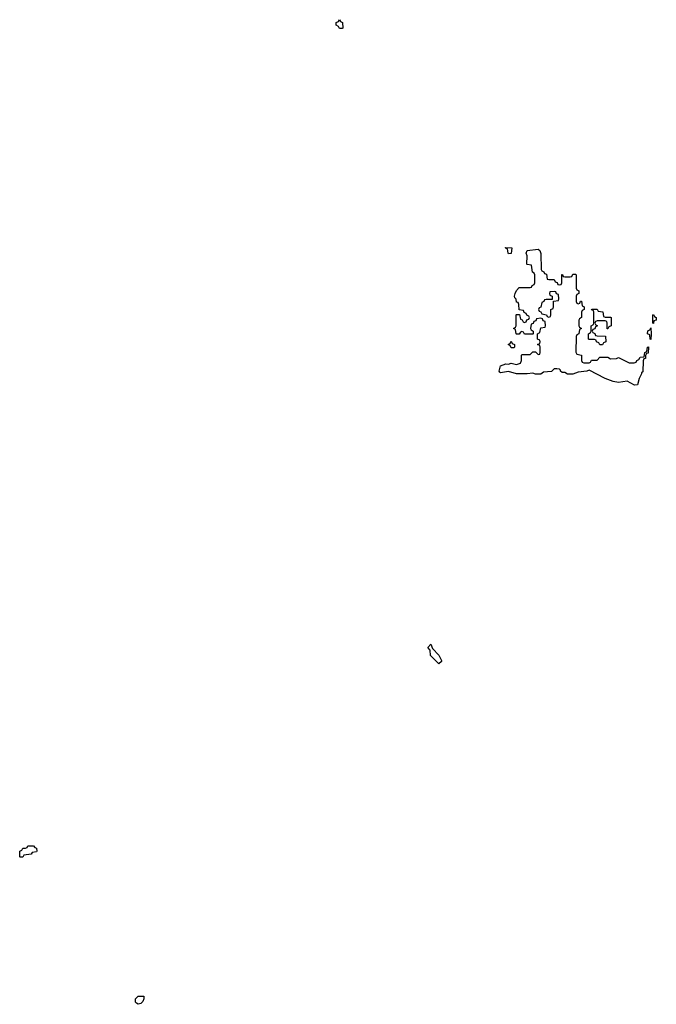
# Model space of a CAD drawing. Header units: inches. Extents: x 2710028 to 2964570, y 496606 to 722708.
# Tile 64 of 228: x 2809726 to 2814471, y 627949 to 635292. Entities that reach past the tile are written whole.
import ezdxf

# ---------------------------------------------------------------- set-up
doc = ezdxf.new("R2010")
doc.units = ezdxf.units.IN
doc.header["$MEASUREMENT"] = 0
for name, color, linetype in [('C8602', 7, 'Continuous'), ('C8612', 7, 'Continuous'), ('C8613', 7, 'Continuous')]:
    doc.layers.add(name, color=color, linetype=linetype)

msp = doc.modelspace()

# ---------------------------------------------------------------- linework, layer by layer
at = {"layer": 'C8602', "color": 6}
msp.add_lwpolyline([(2809730, 629046), (2809726, 629050), (2809726, 629090), (2809742, 629098), (2809750, 629114), (2809770, 629114), (2809782, 629118), (2809786, 629130), (2809810, 629132), (2809830, 629132), (2809838, 629118), (2809850, 629114), (2809854, 629090), (2809850, 629086), (2809818, 629082), (2809811.6, 629068.4), (2809758, 629062), (2809750, 629046)], close=True, dxfattribs=at)
at = {"layer": 'C8612', "color": 6}
msp.add_lwpolyline([(2810610, 627949), (2810596.4, 627956.4), (2810590, 627966), (2810588, 627990), (2810609.5, 628010.5), (2810650.7, 628010.7), (2810651.3, 627990), (2810644.7, 627970), (2810630, 627955.3)], close=True, dxfattribs=at)
at = {"layer": 'C8613', "color": 6}
for points in [[(2812110, 635226), (2812102, 635242), (2812086, 635250), (2812086, 635270), (2812102, 635278), (2812110, 635292), (2812118, 635278), (2812132, 635270), (2812134, 635230), (2812130, 635226)], [(2813670, 633354), (2813710, 633354), (2813718, 633338), (2813732.7, 633332.7), (2813738, 633318), (2813750, 633314), (2813762, 633318), (2813766, 633330), (2813767.3, 633392.7), (2813772.7, 633392.7), (2813778, 633378), (2813790, 633374), (2813830, 633374), (2813842, 633378), (2813850, 633394), (2813870, 633394), (2813874, 633390), (2813874, 633290), (2813878, 633278), (2813894, 633270), (2813894, 633250), (2813878, 633242), (2813874, 633230), (2813874, 633190), (2813878, 633178), (2813890, 633174), (2813902, 633178), (2813907.3, 633192.7), (2813912.7, 633192.7), (2813918, 633158), (2813934, 633150), (2813934, 633130), (2813918, 633122), (2813914, 633110), (2813914, 633070), (2813898, 633062), (2813894, 633050), (2813894, 633010), (2813898, 632998), (2813914, 632990), (2813898, 632982), (2813894, 632950), (2813878, 632942), (2813874, 632930), (2813872.7, 632812.7), (2813878, 632798), (2813914, 632790), (2813914, 632750), (2813918, 632738), (2813930, 632734), (2813970, 632734), (2813982, 632738), (2813988.4, 632751.6), (2814030, 632754), (2814050, 632774), (2814110, 632774), (2814130, 632762), (2814174.6, 632765.4), (2814190, 632772), (2814270, 632732), (2814307.3, 632732.7), (2814322, 632738), (2814326, 632750), (2814342, 632758), (2814350, 632774), (2814382, 632778), (2814386, 632810), (2814402, 632818), (2814406, 632850), (2814412.7, 632852.7), (2814410, 632806), (2814398, 632802), (2814391.6, 632788.4), (2814390, 632766), (2814378, 632762), (2814372.7, 632747.3), (2814370, 632666), (2814362, 632658), (2814362, 632650), (2814342.8, 632617.2), (2814330, 632569.4), (2814310, 632567), (2814255.1, 632595.1), (2814190, 632585.1), (2814150, 632594.7), (2814090, 632616.9), (2813970, 632678), (2813954, 632670), (2813890, 632664), (2813849.5, 632649.5), (2813810, 632649.5), (2813790, 632662), (2813770, 632662), (2813758, 632670), (2813758, 632678), (2813750, 632686), (2813730, 632688), (2813710, 632688), (2813690, 632669.2), (2813630, 632664), (2813610, 632649.6), (2813570, 632649.6), (2813550, 632656), (2813510, 632651.6), (2813430, 632652), (2813370, 632669.4), (2813310, 632659.3), (2813304.2, 632664.2), (2813300.9, 632670), (2813310, 632710.8), (2813350, 632724.7), (2813370, 632722), (2813390, 632731.3), (2813430, 632721), (2813458, 632730), (2813466, 632750), (2813466, 632790), (2813470, 632794), (2813530, 632794), (2813550, 632814), (2813570, 632814), (2813590, 632794), (2813602, 632798), (2813606, 632810), (2813606, 632850), (2813602, 632862), (2813586, 632870), (2813602, 632878), (2813606, 632890), (2813602, 632902), (2813586, 632910), (2813586, 632950), (2813602, 632958), (2813610, 632994), (2813642, 632998), (2813646, 633010), (2813642, 633042), (2813627.3, 633047.3), (2813622, 633062), (2813610, 633066), (2813578, 633062), (2813572.7, 633047.3), (2813558, 633042), (2813552.7, 633027.3), (2813538, 633022), (2813534, 632990), (2813538, 632978), (2813554, 632970), (2813554, 632950), (2813550, 632946), (2813490, 632946), (2813482, 632962), (2813470, 632966), (2813458, 632962), (2813450, 632946), (2813430, 632946), (2813426, 632950), (2813422, 632982), (2813406, 632990), (2813422, 632998), (2813426, 633010), (2813426, 633090), (2813430, 633094), (2813452.7, 633092.7), (2813458, 633058), (2813472.7, 633052.7), (2813478, 633038), (2813490, 633034), (2813502, 633038), (2813507.3, 633052.7), (2813522, 633058), (2813526, 633070), (2813522, 633082), (2813507.3, 633087.3), (2813502, 633102), (2813487.3, 633107.3), (2813482, 633122), (2813448, 633128), (2813447.3, 633167.3), (2813442, 633182), (2813430, 633186), (2813428, 633208), (2813418, 633218), (2813415.3, 633230), (2813419, 633250), (2813430, 633272), (2813450, 633294), (2813530, 633294), (2813542, 633298), (2813546, 633310), (2813562, 633318), (2813566, 633330), (2813566, 633390), (2813562, 633402), (2813548, 633410), (2813542, 633462), (2813510, 633466), (2813506, 633470), (2813508.7, 633530), (2813502, 633550), (2813509.6, 633570.4), (2813590, 633580.7), (2813602.8, 633570), (2813611.6, 633548.4), (2813614, 633430), (2813618, 633418), (2813632.7, 633412.7), (2813638, 633398), (2813654, 633394), (2813658, 633358)], [(2813370, 633546), (2813366, 633550), (2813362, 633582), (2813350, 633586), (2813347.3, 633592.7), (2813394, 633590), (2813390, 633548)], [(2813710, 633266), (2813678, 633262), (2813674, 633250), (2813678, 633238), (2813694, 633230), (2813694, 633206), (2813650, 633206), (2813638, 633202), (2813634, 633190), (2813618, 633182), (2813611.6, 633148.4), (2813598, 633142), (2813594, 633130), (2813598, 633118), (2813610, 633114), (2813618, 633098), (2813652, 633092), (2813658, 633078), (2813670, 633074), (2813682, 633078), (2813686, 633090), (2813686, 633130), (2813702, 633138), (2813706, 633150), (2813706, 633194), (2813742, 633198), (2813746, 633210), (2813742, 633242), (2813727.3, 633247.3), (2813722, 633262)], [(2814090, 633074), (2814130, 633074), (2814134, 633070), (2814134, 633010), (2814118, 633002), (2814110, 632986), (2814106, 632986), (2814106, 633030), (2814102, 633042), (2814090, 633046), (2814030, 633046), (2814018, 633042), (2814014, 633030), (2814018, 633018), (2814034, 633010), (2814018, 633002), (2814012.7, 632987.3), (2813998, 632982), (2813994, 632970), (2813998, 632958), (2814012.7, 632952.7), (2814018, 632938), (2814030, 632934), (2814092.7, 632932.7), (2814094, 632890), (2814078, 632882), (2814070, 632866), (2814050, 632866), (2814042, 632882), (2814026, 632890), (2814022, 632902), (2814010, 632906), (2813970, 632906), (2813966, 632910), (2813966, 632950), (2813982, 632958), (2813986, 632970), (2813986, 633010), (2814002, 633018), (2814006, 633030), (2814006, 633110), (2814002, 633122), (2813987.3, 633127.3), (2813990, 633134), (2814030, 633134), (2814038, 633118), (2814072.7, 633112.7), (2814078, 633078)], [(2814450, 633026), (2814446, 633030), (2814446, 633090), (2814450, 633094), (2814458, 633078), (2814471.3, 633070), (2814471.3, 633050), (2814454, 633046)], [(2814430, 632906), (2814426, 632910), (2814422, 632942), (2814406, 632950), (2814407.3, 632972.7), (2814422, 632978), (2814430, 632994), (2814434, 632950)], [(2813390, 632846), (2813382, 632862), (2813366, 632870), (2813382, 632878), (2813390, 632894), (2813398, 632878), (2813414, 632870), (2813414, 632850), (2813410, 632846)], [(2812850, 630489), (2812788, 630550), (2812786, 630590), (2812769.2, 630610), (2812790, 630634), (2812802, 630602), (2812850, 630552), (2812870, 630514), (2812870, 630506)]]:
    msp.add_lwpolyline(points, close=True, dxfattribs=at)

doc.saveas('drawing.dxf')
